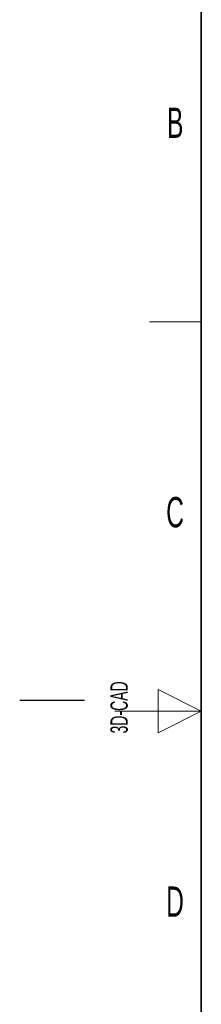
# Model space of a CAD drawing. Header units: millimetres. Extents: x 5 to 418, y 2 to 292.
# Tile 2 of 47: x 5 to 26, y 113 to 227. Entities that reach past the tile are written whole.
import ezdxf

# ---------------------------------------------------------------- set-up
doc = ezdxf.new("R2010")
doc.units = ezdxf.units.MM
doc.layers.add('SLD-0', color=7, linetype='Continuous')
doc.styles.add('SLDTEXTSTYLE0', font='TXT', dxfattribs={"width": 0.605})

msp = doc.modelspace()

# ---------------------------------------------------------------- linework, layer by layer
at = {"layer": 'SLD-0', "lineweight": 35}
msp.add_line((26, 282.5), (26, 12), dxfattribs=at)
at = {"layer": 'SLD-0', "lineweight": 18}
for p, q in [((20, 192.25), (26, 192.25)), ((26, 147.25), (21, 149.75)), ((21, 149.75), (21, 144.75)), ((16, 147.25), (26, 147.25)), ((21, 144.75), (26, 147.25))]:
    msp.add_line(p, q, dxfattribs=at)
at = {"layer": 'SLD-0'}
msp.add_line((12.5, 148.5), (5, 148.5), dxfattribs=at)

# ---------------------------------------------------------------- texts
at = {"layer": 'SLD-0', "char_height": 3.5, "attachment_point": 2, "style": 'SLDTEXTSTYLE0'}
for s, insert in [('B', (22.9816, 217.0011)), ('C', (22.9597, 172.0011)), ('D', (22.9597, 127.0011))]:
    msp.add_mtext(s, dxfattribs=dict(at, insert=insert))
at = {"layer": 'SLD-0', "insert": (15.4939, 144.6806), "char_height": 2, "attachment_point": 1, "rotation": 90, "style": 'SLDTEXTSTYLE0'}
msp.add_mtext('3D-CAD', dxfattribs=at)

doc.saveas('drawing.dxf')
